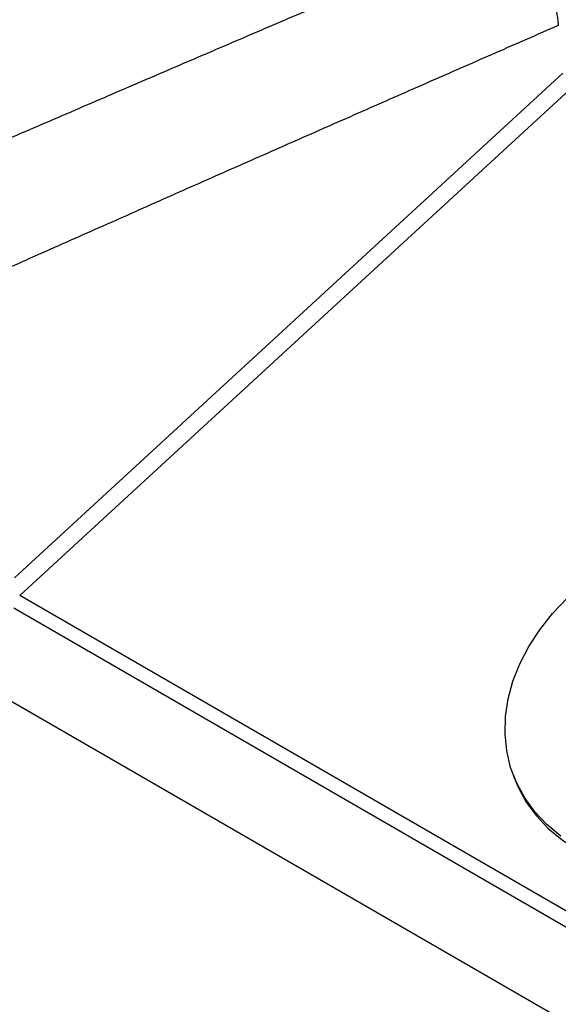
# Paper-space layout 'Web Drawing(2)' of a CAD drawing. Header units: millimetres. Extents: x 71 to 1085, y 76 to 849.
# Tile 55 of 63: x 861 to 919, y 689 to 795. Entities that reach past the tile are written whole.
import ezdxf

# ---------------------------------------------------------------- set-up
doc = ezdxf.new("R2010")
doc.units = ezdxf.units.MM

psp = doc.layouts.new('Web Drawing(2)')

# ---------------------------------------------------------------- linework, layer by layer
for p, q in [((860.7, 734.97), (919.35, 788.89)), ((861.27, 733.08), (920.08, 787.13)), ((971.27, 669.58), (861.27, 733.08)), ((860.64, 731.74), (970.63, 668.24)), ((973.53, 656.42), (856.86, 723.77)), ((913.96, 714.11), (914.11, 713.68))]:
    psp.add_line(p, q)
at = {"flags": 128}
for points in [[(919.12, 707.36), (917.64, 708.59), (916.36, 709.95), (915.27, 711.43), (914.41, 713.02), (913.76, 714.7), (913.35, 716.46), (913.16, 718.27), (913.21, 720.13), (913.5, 722.01), (914.01, 723.9), (914.75, 725.77), (915.71, 727.62), (916.88, 729.41), (918.25, 731.14), (919.8, 732.79)], [(914.11, 713.68), (914.56, 712.59), (915.43, 711), (916.51, 709.52), (917.79, 708.16), (919.27, 706.94), (920.92, 705.86), (922.73, 704.94), (924.69, 704.18), (926.77, 703.6), (928.96, 703.19), (931.23, 702.97), (933.56, 702.94), (935.93, 703.08), (938.32, 703.42), (940.7, 703.93), (943.05, 704.62), (945.35, 705.47), (947.57, 706.49), (949.7, 707.66), (951.71, 708.97), (953.59, 710.4), (955.31, 711.95)]]:
    psp.add_lwpolyline(points, dxfattribs=at)
for points, knots in [([(914.18, 805.02), (911.95, 804.08), (907.46, 802.17), (900.69, 799.29), (893.85, 796.37), (886.95, 793.42), (879.98, 790.43), (872.94, 787.41), (865.83, 784.35), (858.66, 781.26), (853.85, 779.18), (851.44, 778.14)], [0, 0, 0, 0, 0.106787, 0.214654, 0.323603, 0.433633, 0.544745, 0.656937, 0.77021, 0.884564, 1, 1, 1, 1]), ([(914.18, 805.02), (914.24, 804.95), (914.37, 804.78), (914.58, 804.5), (914.84, 804.15), (915.14, 803.73), (915.47, 803.24), (915.82, 802.67), (916.2, 802.02), (916.6, 801.29), (917, 800.49), (917.37, 799.67), (917.69, 798.87), (917.96, 798.13), (918.18, 797.43), (918.37, 796.77), (918.52, 796.14), (918.64, 795.55), (918.74, 794.99), (918.81, 794.48), (918.84, 794.15), (918.86, 793.99)], [0, 0, 0, 0, 0.0223825, 0.0509107, 0.0855848, 0.1264047, 0.17337, 0.2264806, 0.2857363, 0.3511368, 0.4226816, 0.5003703, 0.5670883, 0.6310061, 0.6921234, 0.7504398, 0.805955, 0.8586689, 0.9085811, 0.9556913, 1, 1, 1, 1]), ([(918.86, 793.99), (916.64, 793.02), (912.18, 791.07), (905.47, 788.13), (898.73, 785.17), (891.96, 782.19), (885.16, 779.19), (878.33, 776.17), (871.46, 773.12), (864.56, 770.07), (859.94, 768.02), (857.63, 766.99)], [0, 0, 0, 0, 0.1089609, 0.2184592, 0.328495, 0.4390684, 0.5501793, 0.6618279, 0.7740142, 0.8867382, 1, 1, 1, 1])]:
    psp.add_open_spline(points, degree=3, knots=knots)

doc.saveas('drawing.dxf')
